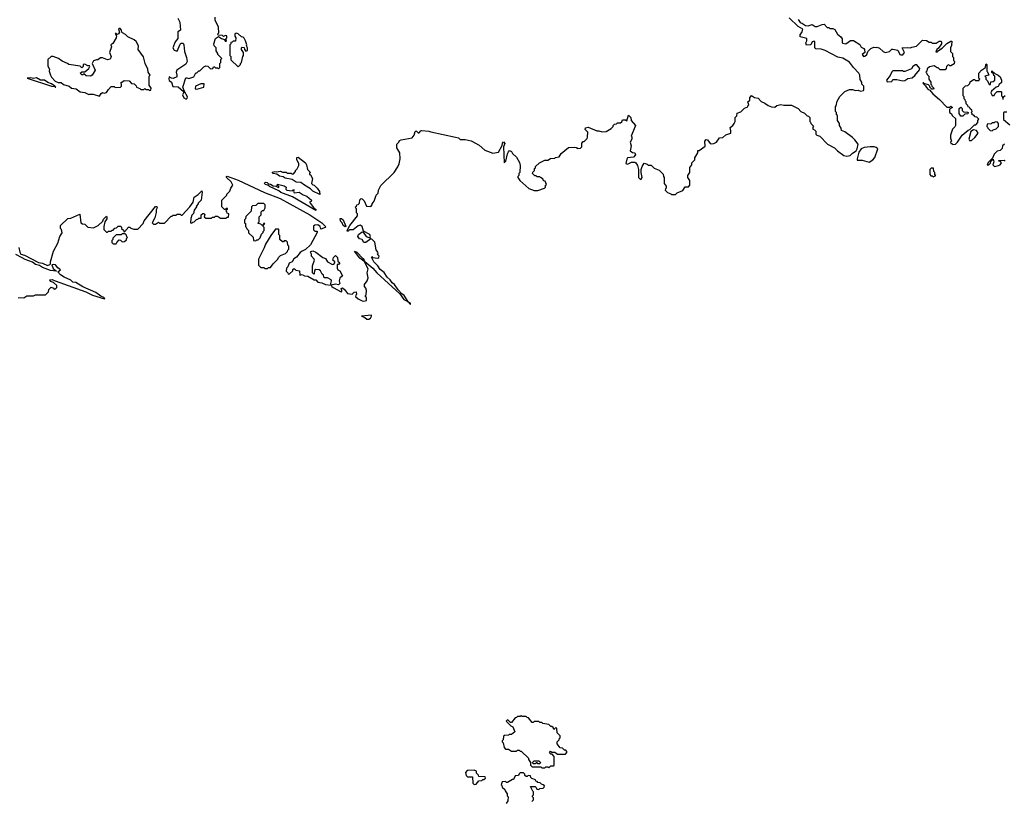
# Model space of a CAD drawing. Extents: x 2029826 to 2248070, y 228728 to 402406.
# Tile 19 of 256: x 2077283 to 2087298, y 275529 to 283480. Entities that reach past the tile are written whole.
import ezdxf

# ---------------------------------------------------------------- set-up
doc = ezdxf.new("R2010")
doc.units = 0

msp = doc.modelspace()

# ---------------------------------------------------------------- linework, layer by layer
at = {"layer": '0CON10XD'}
for points in [[(2078892, 283495), (2078912, 283455), (2078920, 283375), (2078893, 283357), (2078892, 283288), (2078864, 283256), (2078840, 283195), (2078855, 283170), (2078885, 283160), (2078915, 283230), (2078925, 283240), (2078945, 283240), (2078952, 283225), (2078958, 283155), (2078980, 283095), (2078987, 283055), (2078973, 283027), (2078881, 282965), (2078874, 282945), (2078883, 282915), (2078880, 282900), (2078845, 282883), (2078826, 282886), (2078805, 282900), (2078800, 282875), (2078805, 282860), (2078828, 282845), (2078841, 282801), (2078896, 282796), (2078948, 282748), (2078950, 282735), (2078938, 282715), (2078954, 282684), (2078975, 282670)], [(2078975, 282670), (2078988, 282682), (2078991, 282695), (2078958, 282748), (2078942, 282795), (2078972, 282888), (2078985, 282890), (2079005, 282880), (2079055, 282900), (2079075, 282940), (2079085, 282940), (2079105, 282960), (2079115, 282960), (2079155, 283000), (2079175, 283010), (2079197, 283007), (2079225, 282980), (2079248, 282982), (2079255, 283000), (2079265, 283000), (2079275, 282990), (2079295, 282990), (2079305, 282980), (2079318, 282992), (2079320, 283035), (2079330, 283045), (2079330, 283075), (2079340, 283085), (2079300, 283125), (2079300, 283135), (2079283, 283163), (2079280, 283195), (2079260, 283215), (2079258, 283235), (2079275, 283290), (2079305, 283310), (2079335, 283290), (2079368, 283278), (2079372, 283262), (2079388, 283262), (2079380, 283285), (2079390, 283295), (2079390, 283315), (2079375, 283320), (2079355, 283310), (2079345, 283318), (2079302, 283322), (2079300, 283335), (2079310, 283345), (2079304, 283405), (2079270, 283475), (2079270, 283505)], [(2080927, 280975), (2080884, 281015), (2080860, 281065), (2080865, 281070), (2080872, 281062), (2080925, 281053), (2080935, 281060), (2080940, 281075), (2080920, 281095), (2080928, 281102), (2080927, 281115), (2080908, 281138), (2080895, 281218), (2080865, 281248), (2080855, 281250), (2080805, 281212), (2080785, 281212), (2080767, 281245), (2080741, 281251), (2080722, 281275), (2080728, 281295), (2080765, 281322), (2080778, 281318), (2080807, 281275), (2080835, 281264), (2080847, 281263), (2080850, 281270), (2080844, 281295), (2080780, 281330), (2080767, 281375), (2080748, 281388), (2080725, 281382), (2080675, 281342), (2080638, 281342), (2080625, 281330), (2080615, 281330), (2080614, 281336), (2080640, 281385), (2080720, 281485), (2080720, 281505), (2080710, 281515), (2080710, 281555), (2080702, 281562), (2080700, 281575), (2080708, 281582), (2080712, 281598), (2080725, 281600), (2080738, 281612), (2080742, 281648), (2080755, 281660), (2080768, 281658), (2080788, 281638), (2080812, 281582), (2080855, 281580), (2080870, 281595), (2080870, 281605), (2080890, 281635), (2080910, 281695), (2080930, 281715), (2080933, 281747), (2080957, 281793), (2081093, 281927), (2081128, 281982), (2081142, 282015), (2081152, 282065), (2081150, 282125), (2081120, 282175), (2081120, 282215), (2081140, 282235), (2081145, 282250), (2081163, 282257), (2081275, 282278), (2081294, 282305), (2081305, 282342), (2081315, 282350), (2081335, 282330), (2081345, 282330), (2081365, 282350), (2081375, 282352), (2081446, 282346), (2081465, 282338), (2081716, 282286), (2081747, 282277), (2081765, 282260), (2081815, 282260), (2081875, 282248), (2081955, 282202), (2082015, 282152), (2082095, 282123), (2082155, 282132), (2082189, 282201), (2082193, 282225), (2082205, 282236), (2082218, 282222), (2082203, 282185), (2082212, 282025), (2082229, 282041), (2082244, 282115), (2082254, 282136), (2082265, 282148), (2082285, 282140), (2082295, 282120), (2082335, 282080), (2082367, 282027), (2082372, 281995), (2082370, 281925), (2082360, 281915), (2082360, 281895), (2082350, 281885), (2082350, 281875), (2082370, 281845), (2082463, 281763), (2082515, 281742), (2082555, 281742), (2082620, 281765), (2082630, 281775), (2082630, 281795), (2082640, 281805), (2082628, 281838), (2082612, 281842), (2082608, 281858), (2082580, 281875), (2082575, 281880), (2082545, 281880), (2082535, 281890), (2082522, 281892), (2082500, 281915), (2082502, 281928), (2082520, 281945), (2082520, 281965), (2082528, 281972), (2082530, 281985), (2082570, 282025), (2082625, 282050), (2082655, 282052), (2082683, 282067), (2082725, 282070), (2082733, 282077), (2082770, 282085), (2082792, 282118), (2082865, 282180), (2082925, 282182), (2082945, 282180), (2082955, 282170), (2082988, 282172), (2083000, 282185), (2083000, 282225), (2083015, 282240), (2083025, 282240), (2083055, 282270), (2083060, 282285), (2083062, 282335), (2083034, 282364), (2083039, 282381), (2083066, 282386), (2083155, 282350), (2083175, 282350), (2083208, 282338), (2083247, 282343), (2083298, 282372), (2083320, 282395), (2083320, 282405), (2083332, 282418), (2083355, 282420), (2083365, 282430), (2083395, 282430), (2083408, 282442), (2083415, 282460), (2083445, 282460), (2083458, 282452), (2083475, 282510), (2083500, 282485), (2083503, 282453), (2083547, 282405), (2083502, 282295), (2083510, 282285), (2083510, 282265), (2083492, 282235), (2083502, 282195), (2083492, 282145), (2083515, 282128), (2083540, 282125), (2083548, 282105), (2083525, 282080), (2083467, 282073), (2083458, 282062), (2083448, 282018), (2083465, 282010), (2083505, 282030), (2083541, 282031), (2083550, 282025), (2083566, 281996), (2083577, 281955), (2083577, 281875), (2083595, 281858), (2083605, 281858), (2083613, 281875), (2083603, 281925), (2083603, 281955), (2083613, 281985), (2083635, 282020), (2083665, 282010), (2083675, 282000), (2083705, 282000), (2083735, 281970), (2083788, 281948), (2083828, 281908), (2083830, 281885), (2083840, 281875), (2083840, 281815), (2083860, 281785), (2083860, 281765), (2083852, 281758), (2083850, 281745), (2083872, 281722), (2083905, 281710), (2083915, 281700), (2083955, 281700), (2083972, 281718), (2084028, 281742), (2084052, 281778), (2084085, 281780), (2084100, 281795), (2084100, 281845), (2084080, 281875), (2084080, 281895), (2084100, 281925), (2084100, 281975), (2084120, 282005), (2084120, 282025), (2084150, 282055), (2084150, 282075), (2084180, 282125), (2084182, 282148), (2084195, 282150), (2084256, 282194), (2084252, 282245), (2084265, 282260), (2084278, 282258), (2084305, 282222), (2084317, 282217), (2084345, 282219), (2084372, 282235), (2084402, 282278), (2084435, 282280), (2084465, 282308), (2084516, 282324), (2084518, 282348), (2084508, 282382), (2084536, 282404), (2084550, 282425), (2084560, 282445), (2084560, 282485), (2084578, 282502), (2084582, 282528), (2084618, 282542), (2084655, 282580), (2084690, 282595), (2084690, 282605), (2084700, 282615), (2084690, 282645), (2084708, 282662), (2084710, 282685), (2084725, 282710), (2084758, 282688), (2084795, 282682), (2084825, 282646), (2084861, 282631), (2084895, 282606), (2084930, 282595), (2084965, 282590), (2084983, 282607), (2085025, 282618), (2085055, 282610), (2085132, 282612), (2085200, 282575), (2085230, 282545), (2085265, 282530), (2085292, 282502), (2085308, 282498), (2085320, 282485), (2085320, 282445), (2085328, 282438), (2085330, 282425), (2085358, 282398), (2085350, 282385), (2085350, 282365), (2085368, 282358), (2085380, 282345), (2085380, 282315), (2085390, 282305), (2085420, 282295), (2085500, 282215), (2085570, 282175), (2085600, 282145), (2085665, 282100), (2085695, 282090), (2085730, 282100), (2085755, 282122), (2085792, 282145), (2085802, 282165), (2085812, 282215), (2085779, 282259), (2085753, 282283), (2085675, 282338), (2085642, 282352), (2085640, 282375), (2085620, 282405), (2085620, 282425), (2085600, 282455), (2085600, 282505), (2085592, 282512), (2085590, 282535), (2085580, 282545), (2085580, 282595), (2085587, 282603), (2085598, 282652), (2085625, 282700), (2085675, 282750), (2085725, 282770), (2085755, 282770), (2085785, 282760), (2085812, 282762), (2085835, 282752), (2085865, 282760), (2085870, 282765), (2085870, 282805), (2085850, 282825), (2085850, 282845), (2085833, 282873), (2085827, 282917), (2085818, 282935), (2085764, 282994), (2085725, 283048), (2085657, 283087), (2085605, 283098), (2085475, 283168), (2085435, 283180), (2085380, 283185), (2085370, 283195), (2085372, 283255), (2085365, 283262), (2085344, 283256), (2085330, 283225), (2085285, 283220), (2085280, 283245), (2085290, 283265), (2085288, 283288), (2085220, 283305), (2085222, 283325), (2085242, 283358), (2085248, 283385), (2085201, 283411), (2085110, 283500)], [(2085201, 283481), (2085221, 283451), (2085245, 283442), (2085275, 283420), (2085303, 283417), (2085345, 283430), (2085375, 283410), (2085395, 283410), (2085445, 283432), (2085465, 283433), (2085495, 283402), (2085512, 283402), (2085525, 283390), (2085555, 283390), (2085575, 283380), (2085603, 283333), (2085636, 283306), (2085650, 283285), (2085650, 283245), (2085655, 283240), (2085687, 283233), (2085733, 283267), (2085765, 283268), (2085829, 283229), (2085841, 283201), (2085868, 283188), (2085876, 283176), (2085878, 283145), (2085853, 283127), (2085867, 283107), (2085881, 283109), (2085898, 283125), (2085911, 283155), (2085942, 283188), (2085971, 283199), (2085995, 283198), (2086005, 283202), (2086030, 283190), (2086067, 283155), (2086085, 283146), (2086130, 283155), (2086155, 283180), (2086165, 283180), (2086215, 283170), (2086236, 283126), (2086245, 283121), (2086265, 283124), (2086284, 283145), (2086260, 283195), (2086315, 283198), (2086345, 283192), (2086358, 283202), (2086405, 283212), (2086465, 283270), (2086507, 283267), (2086535, 283250), (2086555, 283250), (2086565, 283240), (2086605, 283240), (2086635, 283260), (2086655, 283260), (2086660, 283255), (2086658, 283235), (2086629, 283191), (2086612, 283175), (2086602, 283152), (2086615, 283150), (2086620, 283160), (2086665, 283190)], [(2078095, 282702), (2078111, 282729), (2078125, 282740), (2078144, 282734), (2078165, 282738), (2078185, 282770), (2078215, 282800), (2078245, 282800), (2078255, 282790), (2078308, 282792), (2078320, 282805), (2078320, 282825), (2078312, 282838), (2078345, 282860), (2078398, 282858), (2078422, 282832), (2078448, 282828), (2078468, 282808), (2078472, 282792), (2078505, 282780), (2078515, 282770), (2078545, 282770), (2078555, 282780), (2078565, 282770), (2078595, 282770), (2078605, 282760), (2078618, 282762), (2078620, 282785), (2078600, 282815), (2078600, 282905), (2078610, 282915), (2078590, 282945), (2078587, 282977), (2078560, 283035), (2078542, 283102), (2078490, 283175), (2078491, 283215), (2078468, 283258), (2078448, 283275), (2078384, 283304), (2078359, 283329), (2078330, 283345), (2078323, 283353), (2078320, 283375), (2078305, 283390), (2078295, 283390), (2078290, 283385), (2078297, 283353), (2078288, 283335), (2078275, 283330), (2078265, 283340), (2078255, 283340), (2078267, 283317), (2078264, 283295), (2078231, 283239), (2078212, 283225), (2078218, 283205), (2078197, 283145), (2078214, 283105), (2078205, 283080), (2078175, 283070), (2078125, 283092), (2078105, 283092), (2078078, 283072), (2078065, 283073), (2078035, 283060), (2078020, 283035), (2078050, 282965), (2078020, 282915), (2078005, 282907), (2077958, 282908), (2077935, 282930), (2077925, 282920), (2077915, 282920), (2077900, 282935), (2077915, 282950), (2077945, 282950), (2077986, 282984), (2077997, 283003), (2077995, 283010), (2077975, 283010), (2077945, 283028), (2077930, 283025), (2077930, 283005), (2077915, 282990), (2077897, 283007), (2077783, 283023), (2077770, 283035), (2077715, 283058), (2077678, 283085), (2077625, 283106), (2077605, 283107), (2077570, 283075), (2077568, 283055), (2077568, 283008), (2077587, 282977), (2077582, 282955), (2077598, 282915), (2077608, 282895), (2077645, 282856), (2077675, 282842), (2077705, 282840), (2077729, 282819), (2077785, 282802), (2077810, 282785), (2077857, 282777), (2077900, 282745), (2077945, 282738), (2077985, 282718), (2077995, 282722), (2078032, 282722), (2078095, 282702)], [(2079505, 283000), (2079530, 283025), (2079530, 283035), (2079540, 283045), (2079553, 283107), (2079560, 283115), (2079560, 283145), (2079540, 283175), (2079540, 283195), (2079545, 283200), (2079568, 283198), (2079570, 283175), (2079585, 283160), (2079600, 283165), (2079600, 283195), (2079590, 283215), (2079592, 283225), (2079580, 283265), (2079565, 283292), (2079555, 283302), (2079540, 283305), (2079507, 283337), (2079485, 283342), (2079472, 283335), (2079473, 283313), (2079482, 283295), (2079478, 283262), (2079455, 283260), (2079445, 283250), (2079432, 283248), (2079430, 283235), (2079420, 283225), (2079420, 283115), (2079430, 283105), (2079432, 283072), (2079505, 283000)], [(2086665, 283190), (2086715, 283237), (2086755, 283260), (2086765, 283260), (2086762, 283218), (2086750, 283195), (2086750, 283155), (2086770, 283135), (2086770, 283105), (2086780, 283095), (2086780, 283065), (2086790, 283055), (2086788, 283032), (2086755, 283010), (2086745, 283010), (2086735, 283020), (2086722, 283018), (2086710, 283005), (2086708, 282982), (2086695, 282970), (2086645, 282970), (2086625, 282990), (2086615, 282990), (2086585, 283010), (2086538, 283002), (2086515, 282980), (2086510, 282955), (2086500, 282945), (2086508, 282938), (2086512, 282922), (2086530, 282905), (2086530, 282875), (2086550, 282845), (2086550, 282825), (2086558, 282818), (2086562, 282802), (2086580, 282785), (2086578, 282772), (2086562, 282772), (2086542, 282792), (2086540, 282805), (2086528, 282818), (2086480, 282830), (2086475, 282840), (2086470, 282835), (2086498, 282808), (2086505, 282790), (2086525, 282770), (2086538, 282768), (2086572, 282725), (2086638, 282668), (2086715, 282590), (2086745, 282590), (2086755, 282600), (2086770, 282585), (2086742, 282568), (2086740, 282535), (2086756, 282526), (2086772, 282502), (2086800, 282475), (2086800, 282405), (2086795, 282390), (2086770, 282365), (2086750, 282305), (2086750, 282275), (2086760, 282245), (2086750, 282235), (2086755, 282220), (2086765, 282220), (2086775, 282210), (2086800, 282215), (2086822, 282235), (2086870, 282305), (2086930, 282355), (2086948, 282362), (2086995, 282410), (2087008, 282412), (2087030, 282435), (2087030, 282455), (2087038, 282468), (2087018, 282488), (2087002, 282492), (2086988, 282508), (2086972, 282512), (2086970, 282525), (2086960, 282535), (2086970, 282545), (2086968, 282558), (2086952, 282572), (2086948, 282588), (2086932, 282592), (2086928, 282608), (2086910, 282625), (2086910, 282645), (2086902, 282652), (2086900, 282665), (2086890, 282675), (2086890, 282695), (2086880, 282705), (2086880, 282785), (2086902, 282808), (2086928, 282812), (2086948, 282832), (2086952, 282848), (2086985, 282870), (2086995, 282870), (2087005, 282860), (2087038, 282862), (2087048, 282875), (2087040, 282885), (2087038, 282935), (2087065, 282968), (2087108, 282992), (2087110, 283025), (2087115, 283030), (2087120, 283025), (2087120, 282955), (2087128, 282948), (2087140, 282915), (2087100, 282905), (2087110, 282895), (2087110, 282875), (2087128, 282858), (2087145, 282820), (2087158, 282822), (2087162, 282848), (2087185, 282850), (2087200, 282865), (2087200, 282905), (2087192, 282912), (2087188, 282928), (2087172, 282942), (2087172, 282958), (2087202, 282932), (2087237, 282917), (2087255, 282900), (2087270, 282865), (2087268, 282842), (2087245, 282820), (2087235, 282800), (2087215, 282792), (2087167, 282753), (2087162, 282735), (2087175, 282710), (2087195, 282710), (2087200, 282725), (2087225, 282750), (2087265, 282750), (2087270, 282745), (2087270, 282705), (2087280, 282695), (2087282, 282672), (2087288, 282672), (2087290, 282695), (2087305, 282710)], [(2086108, 282848), (2086155, 282850), (2086165, 282870), (2086205, 282870), (2086265, 282858), (2086287, 282863), (2086315, 282880), (2086362, 282888), (2086389, 282911), (2086435, 282970), (2086440, 282985), (2086409, 283019), (2086395, 283022), (2086368, 283005), (2086355, 282980), (2086287, 282953), (2086273, 282953), (2086265, 282960), (2086165, 282958), (2086155, 282950), (2086138, 282912), (2086098, 282865), (2086108, 282848)], [(2077645, 282794), (2077650, 282795), (2077640, 282805), (2077607, 282827), (2077570, 282840), (2077536, 282866), (2077496, 282866), (2077455, 282890), (2077425, 282882), (2077395, 282890), (2077360, 282885), (2077606, 282804), (2077640, 282800), (2077645, 282794)], [(2079085, 282772), (2079156, 282794), (2079158, 282828), (2079125, 282828), (2079070, 282805), (2079068, 282778), (2079085, 282772)], [(2086875, 282500), (2086855, 282500), (2086840, 282525), (2086840, 282575), (2086855, 282590), (2086868, 282578), (2086870, 282555), (2086882, 282542), (2086925, 282540), (2086930, 282535), (2086928, 282522), (2086895, 282520), (2086875, 282500)], [(2087322, 282538), (2087295, 282540), (2087290, 282535), (2087290, 282465), (2087355, 282410)], [(2087175, 282350), (2087185, 282360), (2087215, 282370), (2087238, 282392), (2087240, 282425), (2087228, 282438), (2087205, 282440), (2087195, 282430), (2087175, 282430), (2087165, 282420), (2087122, 282418), (2087120, 282395), (2087128, 282388), (2087130, 282375), (2087153, 282353), (2087175, 282350)], [(2086945, 282250), (2086965, 282251), (2086999, 282281), (2087032, 282325), (2087015, 282352), (2086985, 282358), (2086958, 282342), (2086937, 282265), (2086945, 282250)], [(2087300, 282215), (2087280, 282195), (2087275, 282170), (2087255, 282150), (2087225, 282142), (2087195, 282113), (2087178, 282072), (2087135, 282028), (2087122, 282002), (2087140, 282005), (2087158, 282022), (2087162, 282038), (2087185, 282060), (2087190, 282035), (2087180, 282005), (2087198, 281988), (2087240, 281995), (2087255, 282002), (2087270, 282025), (2087258, 282038), (2087242, 282042), (2087242, 282048), (2087295, 282050), (2087305, 282040)], [(2085925, 282032), (2085960, 282055), (2085982, 282078), (2086010, 282165), (2085995, 282180), (2085975, 282188), (2085935, 282188), (2085871, 282179), (2085843, 282167), (2085818, 282132), (2085800, 282065), (2085802, 282052), (2085852, 282052), (2085925, 282032)], [(2080335, 281702), (2080266, 281735), (2080240, 281760), (2080179, 281795), (2080144, 281824), (2080095, 281826), (2080055, 281853), (2079985, 281869), (2079963, 281883), (2079925, 281888), (2079900, 281910), (2079860, 281915), (2079852, 281928), (2079877, 281937), (2079895, 281932), (2079935, 281940), (2079955, 281930), (2079995, 281930), (2080005, 281920), (2080045, 281920), (2080055, 281910), (2080068, 281912), (2080090, 281935), (2080090, 281945), (2080107, 281963), (2080122, 281998), (2080122, 282015), (2080103, 282057), (2080103, 282077), (2080115, 282080), (2080190, 282025), (2080200, 282005), (2080210, 281955), (2080240, 281925), (2080232, 281918), (2080230, 281905), (2080240, 281900), (2080260, 281865), (2080250, 281815), (2080265, 281800), (2080278, 281798), (2080310, 281765), (2080332, 281732), (2080335, 281702)], [(2086575, 281880), (2086600, 281895), (2086592, 281902), (2086590, 281925), (2086580, 281935), (2086578, 281968), (2086555, 281970), (2086540, 281955), (2086540, 281905), (2086552, 281892), (2086565, 281890), (2086575, 281880)], [(2077275, 281162), (2077284, 281116), (2077295, 281096), (2077333, 281083), (2077475, 281010), (2077515, 281004), (2077565, 280981), (2077591, 280989), (2077598, 280998), (2077596, 281015), (2077628, 281125), (2077672, 281205), (2077692, 281275), (2077717, 281313), (2077710, 281345), (2077700, 281355), (2077700, 281385), (2077773, 281457), (2077805, 281462), (2077895, 281500), (2077904, 281414), (2077923, 281403), (2077945, 281400), (2077975, 281370), (2078035, 281362), (2078080, 281385), (2078128, 281432), (2078135, 281450), (2078165, 281480), (2078170, 281475), (2078168, 281455), (2078148, 281422), (2078138, 281375), (2078140, 281345), (2078165, 281320), (2078175, 281320), (2078185, 281330), (2078215, 281330), (2078225, 281340), (2078235, 281340), (2078252, 281358), (2078268, 281362), (2078285, 281380), (2078308, 281378), (2078318, 281368), (2078320, 281355), (2078338, 281338), (2078345, 281320), (2078380, 281355), (2078385, 281370), (2078405, 281370), (2078415, 281360), (2078445, 281350), (2078485, 281350), (2078540, 281405), (2078550, 281435), (2078665, 281578), (2078678, 281578), (2078682, 281565), (2078670, 281545), (2078671, 281519), (2078657, 281463), (2078630, 281415), (2078645, 281400), (2078665, 281400), (2078695, 281420), (2078705, 281410), (2078755, 281410), (2078825, 281480), (2078835, 281480), (2078845, 281490), (2078875, 281490), (2078885, 281500), (2078915, 281500), (2078925, 281490), (2078935, 281490), (2079015, 281577), (2079048, 281625), (2079057, 281673), (2079099, 281701), (2079135, 281740), (2079140, 281725), (2079130, 281645), (2079100, 281615), (2079100, 281605), (2079082, 281588), (2079080, 281575), (2079058, 281542), (2079052, 281508), (2079035, 281490), (2079023, 281457), (2079022, 281412), (2079035, 281410), (2079045, 281420), (2079058, 281422), (2079082, 281448), (2079095, 281450), (2079105, 281460), (2079128, 281462), (2079130, 281495), (2079145, 281510), (2079155, 281510), (2079168, 281498), (2079160, 281475), (2079175, 281460), (2079235, 281460), (2079245, 281470), (2079265, 281470), (2079275, 281480), (2079295, 281480), (2079325, 281460), (2079385, 281460), (2079395, 281470), (2079408, 281472), (2079410, 281505), (2079392, 281512), (2079390, 281525), (2079380, 281535), (2079398, 281552), (2079398, 281558), (2079385, 281560), (2079375, 281550), (2079365, 281550), (2079340, 281575), (2079340, 281645), (2079378, 281682), (2079390, 281695), (2079390, 281705), (2079420, 281735), (2079430, 281765), (2079450, 281795), (2079435, 281830), (2079388, 281875), (2079388, 281885), (2079395, 281888), (2079505, 281846), (2079772, 281722), (2079931, 281661), (2080030, 281605), (2080235, 281495), (2080355, 281414), (2080396, 281374), (2080392, 281365), (2080345, 281350), (2080340, 281375), (2080315, 281392), (2080285, 281390), (2080272, 281378), (2080272, 281342), (2080285, 281330), (2080308, 281328), (2080310, 281315), (2080241, 281189), (2080189, 281141), (2080155, 281126), (2080135, 281110), (2080098, 281065), (2080072, 281048), (2080054, 281016), (2080025, 281003), (2080010, 280965), (2079998, 280952), (2079992, 280922), (2080010, 280905), (2080015, 280890), (2080027, 280893), (2080060, 280925), (2080062, 280938), (2080075, 280950), (2080093, 280933), (2080130, 280925), (2080132, 280882), (2080155, 280888), (2080180, 280875), (2080215, 280871), (2080280, 280835), (2080295, 280833), (2080315, 280810), (2080355, 280804), (2080395, 280787), (2080450, 280780), (2080458, 280765), (2080472, 280755), (2080553, 280713), (2080560, 280715), (2080560, 280725), (2080554, 280746), (2080565, 280752), (2080588, 280735), (2080616, 280696), (2080665, 280688), (2080685, 280708), (2080705, 280710), (2080710, 280685), (2080702, 280678), (2080700, 280665), (2080725, 280640), (2080765, 280620), (2080785, 280618), (2080810, 280625), (2080810, 280655), (2080802, 280662), (2080800, 280675), (2080808, 280682), (2080812, 280725), (2080805, 280750), (2080790, 280765), (2080790, 280785), (2080816, 280824), (2080826, 280854), (2080818, 280905), (2080826, 280945), (2080792, 281015), (2080795, 281020), (2080875, 280952), (2080916, 280906), (2081150, 280690), (2081190, 280635), (2081232, 280612), (2081258, 280582), (2081257, 280595), (2081238, 280608), (2081193, 280675), (2081170, 280690), (2081132, 280732), (2081096, 280785), (2081072, 280802), (2081050, 280835), (2081021, 280861), (2080989, 280909), (2080949, 280939), (2080927, 280975)], [(2080295, 281538), (2080058, 281678), (2079941, 281721), (2079919, 281739), (2079825, 281783), (2079808, 281798), (2079781, 281805), (2079772, 281818), (2079785, 281826), (2079802, 281822), (2079815, 281810), (2079836, 281806), (2079861, 281791), (2079888, 281788), (2079914, 281774), (2079920, 281775), (2079920, 281785), (2079902, 281792), (2079905, 281807), (2079975, 281789), (2079992, 281775), (2079990, 281755), (2080000, 281745), (2080055, 281740), (2080065, 281750), (2080075, 281748), (2080068, 281735), (2080075, 281720), (2080125, 281724), (2080167, 281697), (2080205, 281686), (2080250, 281645), (2080249, 281631), (2080232, 281625), (2080271, 281571), (2080300, 281545), (2080295, 281538)], [(2079685, 281230), (2079695, 281240), (2079708, 281242), (2079728, 281262), (2079742, 281298), (2079760, 281315), (2079760, 281325), (2079770, 281335), (2079770, 281365), (2079760, 281375), (2079760, 281390), (2079768, 281392), (2079778, 281408), (2079762, 281408), (2079760, 281390), (2079745, 281390), (2079735, 281400), (2079710, 281405), (2079710, 281415), (2079720, 281425), (2079720, 281475), (2079740, 281495), (2079740, 281525), (2079752, 281538), (2079765, 281540), (2079780, 281565), (2079780, 281595), (2079765, 281610), (2079705, 281610), (2079685, 281590), (2079652, 281588), (2079640, 281575), (2079638, 281532), (2079582, 281478), (2079580, 281455), (2079570, 281445), (2079570, 281415), (2079580, 281405), (2079580, 281375), (2079588, 281368), (2079592, 281352), (2079610, 281335), (2079612, 281312), (2079658, 281268), (2079662, 281232), (2079685, 281230)], [(2080595, 281372), (2080574, 281385), (2080562, 281412), (2080545, 281430), (2080543, 281457), (2080555, 281458), (2080572, 281445), (2080598, 281385), (2080600, 281375), (2080595, 281372)], [(2079805, 280950), (2079815, 280960), (2079835, 280960), (2079862, 280998), (2079910, 281045), (2079915, 281060), (2079935, 281080), (2079988, 281102), (2080008, 281122), (2080010, 281135), (2080020, 281145), (2080020, 281175), (2080010, 281185), (2080008, 281218), (2079995, 281230), (2079975, 281230), (2079965, 281220), (2079955, 281220), (2079930, 281245), (2079930, 281285), (2079920, 281295), (2079920, 281345), (2079915, 281350), (2079885, 281348), (2079837, 281285), (2079782, 281195), (2079770, 281160), (2079712, 281045), (2079712, 280982), (2079735, 280960), (2079765, 280960), (2079775, 280950), (2079805, 280950)], [(2078265, 281200), (2078270, 281215), (2078295, 281240), (2078308, 281238), (2078325, 281220), (2078348, 281222), (2078368, 281242), (2078370, 281255), (2078380, 281265), (2078372, 281272), (2078368, 281288), (2078355, 281300), (2078325, 281300), (2078315, 281290), (2078265, 281290), (2078232, 281258), (2078230, 281245), (2078220, 281235), (2078220, 281215), (2078235, 281200), (2078265, 281200)], [(2080450, 280780), (2080448, 280795), (2080456, 280825), (2080452, 280835), (2080415, 280854), (2080380, 280855), (2080375, 280880), (2080361, 280891), (2080342, 280925), (2080330, 280935), (2080295, 280938), (2080282, 280928), (2080280, 280895), (2080275, 280890), (2080260, 280905), (2080260, 280975), (2080282, 281035), (2080280, 281045), (2080253, 281073), (2080251, 281095), (2080240, 281115), (2080245, 281122), (2080265, 281127), (2080296, 281116), (2080365, 281060), (2080395, 281052), (2080415, 281018), (2080465, 280990), (2080478, 280992), (2080490, 281005), (2080488, 281018), (2080470, 281035), (2080475, 281060), (2080495, 281080), (2080515, 281060), (2080520, 281025), (2080540, 281005), (2080525, 280990), (2080512, 280988), (2080513, 280953), (2080520, 280935), (2080538, 280925), (2080568, 280875), (2080539, 280851), (2080532, 280825), (2080538, 280795), (2080525, 280782), (2080495, 280788), (2080450, 280780)], [(2080785, 281022), (2080744, 281054), (2080690, 281125), (2080712, 281115), (2080775, 281050), (2080787, 281035), (2080790, 281025), (2080785, 281022)], [(2077267, 280653), (2077325, 280650), (2077355, 280670), (2077425, 280670), (2077445, 280680), (2077545, 280680), (2077578, 280712), (2077580, 280735), (2077602, 280758), (2077628, 280748), (2077635, 280740), (2077648, 280742), (2077660, 280755), (2077660, 280775), (2077627, 280807), (2077597, 280817), (2077590, 280835), (2077615, 280838), (2077645, 280822), (2077955, 280711), (2078025, 280678), (2078145, 280640), (2078150, 280645), (2078140, 280655), (2078108, 280668), (2078059, 280705), (2077925, 280762), (2077855, 280805), (2077825, 280811), (2077805, 280831), (2077735, 280861), (2077698, 280885), (2077670, 280915), (2077700, 280935), (2077670, 280955), (2077647, 280987), (2077625, 280990), (2077610, 280985), (2077625, 280950), (2077658, 280922), (2077595, 280930), (2077515, 280960), (2077485, 280980), (2077445, 280988), (2077413, 281013), (2077340, 281040), (2077309, 281059), (2077245, 281090)], [(2080835, 280432), (2080852, 280445), (2080862, 280465), (2080860, 280475), (2080760, 280465), (2080795, 280450), (2080815, 280432), (2080835, 280432)], [(2082665, 275870), (2082685, 275890), (2082715, 275890), (2082720, 275895), (2082720, 275985), (2082698, 276008), (2082685, 276010), (2082672, 276022), (2082682, 276038), (2082695, 276030), (2082727, 276027), (2082755, 276010), (2082835, 276010), (2082850, 276025), (2082850, 276035), (2082838, 276048), (2082825, 276050), (2082805, 276070), (2082782, 276072), (2082750, 276115), (2082750, 276135), (2082770, 276155), (2082770, 276165), (2082780, 276175), (2082780, 276195), (2082750, 276225), (2082748, 276268), (2082735, 276280), (2082715, 276260), (2082708, 276278), (2082695, 276290), (2082685, 276290), (2082665, 276310), (2082605, 276320), (2082595, 276330), (2082575, 276330), (2082565, 276340), (2082515, 276340), (2082505, 276330), (2082495, 276330), (2082458, 276378), (2082445, 276380), (2082435, 276390), (2082395, 276390), (2082385, 276400), (2082375, 276390), (2082345, 276390), (2082335, 276380), (2082322, 276378), (2082285, 276330), (2082275, 276330), (2082247, 276357), (2082240, 276355), (2082230, 276345), (2082280, 276295), (2082300, 276285), (2082320, 276235), (2082285, 276210), (2082263, 276207), (2082255, 276200), (2082213, 276197), (2082205, 276190), (2082200, 276155), (2082190, 276145), (2082190, 276135), (2082200, 276125), (2082210, 276075), (2082225, 276060), (2082255, 276060), (2082285, 276040), (2082335, 276040), (2082345, 276050), (2082365, 276050), (2082375, 276040), (2082385, 276040), (2082458, 275968), (2082460, 275955), (2082480, 275925), (2082480, 275895), (2082495, 275880), (2082585, 275880), (2082595, 275870), (2082625, 275870), (2082635, 275880), (2082655, 275880), (2082665, 275870)], [(2082575, 275910), (2082555, 275910), (2082545, 275920), (2082535, 275920), (2082525, 275910), (2082505, 275910), (2082500, 275925), (2082515, 275940), (2082565, 275940), (2082580, 275925), (2082575, 275910)], [(2081905, 275700), (2081925, 275702), (2081952, 275738), (2081985, 275740), (2081995, 275750), (2082005, 275750), (2082020, 275765), (2082018, 275778), (2081952, 275782), (2081950, 275795), (2081930, 275815), (2081930, 275835), (2081907, 275847), (2081835, 275842), (2081818, 275822), (2081825, 275790), (2081838, 275778), (2081888, 275778), (2081893, 275713), (2081905, 275700)], [(2082492, 275528), (2082510, 275545), (2082510, 275565), (2082500, 275575), (2082500, 275585), (2082510, 275595), (2082510, 275625), (2082502, 275632), (2082480, 275680), (2082525, 275680), (2082538, 275668), (2082542, 275652), (2082565, 275650), (2082575, 275660), (2082608, 275662), (2082618, 275672), (2082620, 275685), (2082608, 275698), (2082592, 275702), (2082578, 275718), (2082555, 275720), (2082545, 275730), (2082532, 275732), (2082528, 275748), (2082492, 275762), (2082482, 275772), (2082478, 275788), (2082455, 275790), (2082445, 275780), (2082435, 275780), (2082422, 275792), (2082420, 275805), (2082408, 275818), (2082375, 275820), (2082362, 275808), (2082358, 275792), (2082322, 275788), (2082305, 275750), (2082295, 275750), (2082245, 275720), (2082235, 275720), (2082225, 275730), (2082192, 275728), (2082180, 275695), (2082188, 275688), (2082192, 275672), (2082218, 275648), (2082220, 275635), (2082240, 275605), (2082240, 275585), (2082250, 275575), (2082247, 275533), (2082230, 275505)]]:
    msp.add_lwpolyline(points, dxfattribs=at)

doc.saveas('drawing.dxf')
